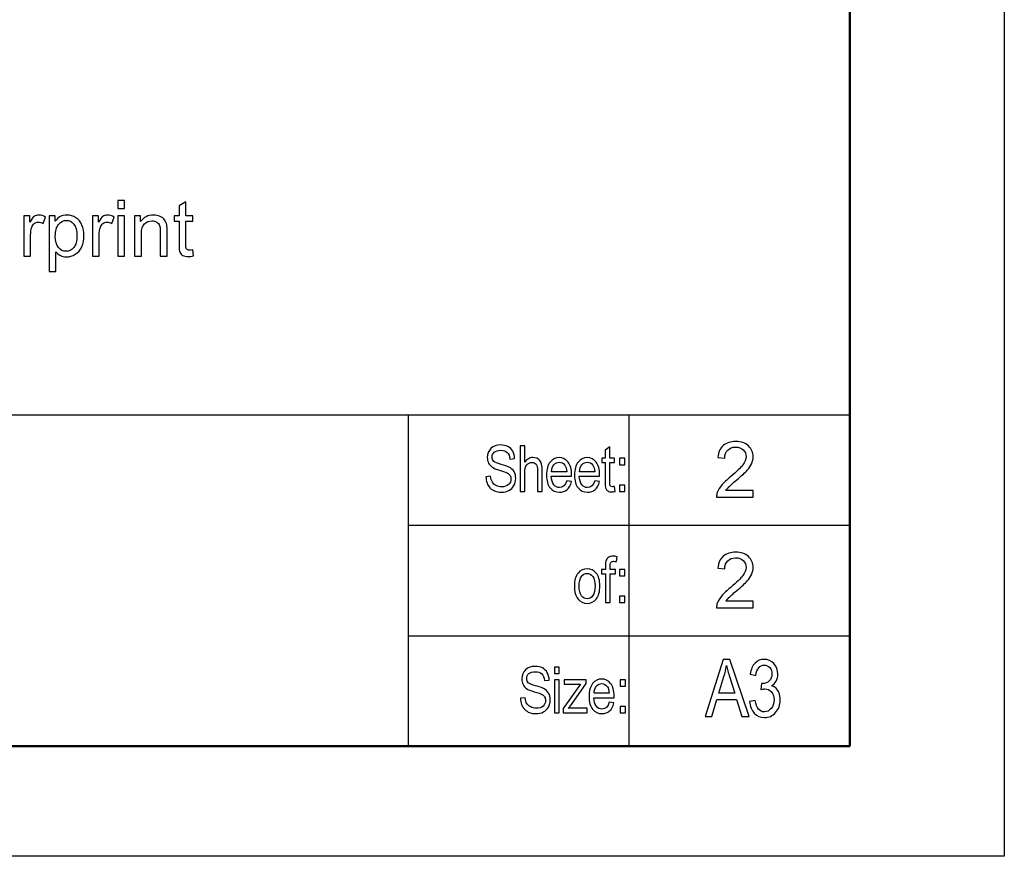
# Model space of a CAD drawing. Header units: centimetres. Extents: x -94 to 21, y -30 to 196.
# Tile 57 of 143: x 16.52 to 20.98, y -29.68 to -25.89. Entities that reach past the tile are written whole.
import ezdxf

# ---------------------------------------------------------------- set-up
doc = ezdxf.new("R2010")
doc.units = ezdxf.units.CM
doc.header["$MEASUREMENT"] = 0
doc.layers.add('Ebene 1', color=7, linetype='Continuous')

msp = doc.modelspace()

# ---------------------------------------------------------------- linework, layer by layer
at = {"layer": 'Ebene 1', "lineweight": 25}
for points in [[(20.98199, 0.01349), (20.98199, 0.01349), (20.98199, -29.68439), (20.98199, -29.68439)], [(7.98142, -27.68415), (7.98142, -27.68415), (20.28137, -27.68415), (20.28137, -27.68415)], [(18.28112, -29.18486), (18.28112, -29.18486), (18.28112, -27.68415), (18.28112, -27.68415)], [(19.28231, -29.18486), (19.28231, -29.18486), (19.28231, -27.68415), (19.28231, -27.68415)], [(18.28112, -28.18368), (18.28112, -28.18368), (20.28137, -28.18368), (20.28137, -28.18368)], [(18.28112, -28.68533), (18.28112, -28.68533), (20.28137, -28.68533), (20.28137, -28.68533)], [(18.48221, -29.18486), (18.48221, -29.18486), (19.48127, -29.18486), (19.48127, -29.18486)], [(20.98199, -29.6844), (20.98199, -29.6844), (-21.01055, -29.6844), (-21.01055, -29.6844)]]:
    msp.add_open_spline(points, degree=3, dxfattribs=at)
at = {"layer": 'Ebene 1', "lineweight": 50}
for points in [[(20.28137, -0.48499), (20.28137, -0.48499), (20.28137, -29.18486), (20.28137, -29.18486)], [(20.28137, -29.18486), (20.28137, -29.18486), (20.28137, -23.68365), (20.28137, -23.68365)], [(20.28137, -29.18486), (20.28137, -29.18486), (-19.01665, -29.18486), (-19.01665, -29.18486)], [(1.98279, -29.18486), (1.98279, -29.18486), (20.28137, -29.18486), (20.28137, -29.18486)]]:
    msp.add_open_spline(points, degree=3, dxfattribs=at)
at = {"layer": 'Ebene 1', "color": 252}
for points, knots in [([(16.96394, -26.74857), (16.96394, -26.74857), (16.96394, -26.71352), (16.96394, -26.71352), (16.96394, -26.71352), (16.99479, -26.71352), (16.99479, -26.71352), (16.99479, -26.71352), (16.99479, -26.74857), (16.99479, -26.74857), (16.99479, -26.74857), (16.96394, -26.74857), (16.96394, -26.74857)], [0, 0, 0, 0, 0.25, 0.25, 0.25, 0.5, 0.5, 0.5, 0.75, 0.75, 0.75, 1, 1, 1, 1]), ([(17.30372, -26.93697), (17.30372, -26.93697), (17.30792, -26.96419), (17.30792, -26.96419), (17.29928, -26.966), (17.29151, -26.96693), (17.28473, -26.96693), (17.27358, -26.96693), (17.26493, -26.96518), (17.25874, -26.96162), (17.2526, -26.95805), (17.24828, -26.95344), (17.24577, -26.94766), (17.24326, -26.94187), (17.24203, -26.92972), (17.24203, -26.9112), (17.24203, -26.9112), (17.24203, -26.8064), (17.24203, -26.8064), (17.24203, -26.8064), (17.21925, -26.8064), (17.21925, -26.8064), (17.21925, -26.8064), (17.21925, -26.78257), (17.21925, -26.78257), (17.21925, -26.78257), (17.24203, -26.78257), (17.24203, -26.78257), (17.24203, -26.78257), (17.24203, -26.73759), (17.24203, -26.73759), (17.24203, -26.73759), (17.27287, -26.71907), (17.27287, -26.71907), (17.27287, -26.71907), (17.27287, -26.78257), (17.27287, -26.78257), (17.27287, -26.78257), (17.30372, -26.78257), (17.30372, -26.78257), (17.30372, -26.78257), (17.30372, -26.8064), (17.30372, -26.8064), (17.30372, -26.8064), (17.27287, -26.8064), (17.27287, -26.8064), (17.27287, -26.8064), (17.27287, -26.91296), (17.27287, -26.91296), (17.27287, -26.92178), (17.2734, -26.92744), (17.27451, -26.92996), (17.27556, -26.93247), (17.27731, -26.93445), (17.27977, -26.93597), (17.28222, -26.93743), (17.28573, -26.93819), (17.29028, -26.93819), (17.29367, -26.93819), (17.29817, -26.93778), (17.30372, -26.93697)], [0, 0, 0, 0, 0.05, 0.05, 0.05, 0.1, 0.1, 0.1, 0.15, 0.15, 0.15, 0.2, 0.2, 0.2, 0.25, 0.25, 0.25, 0.3, 0.3, 0.3, 0.35, 0.35, 0.35, 0.4, 0.4, 0.4, 0.45, 0.45, 0.45, 0.5, 0.5, 0.5, 0.55, 0.55, 0.55, 0.6, 0.6, 0.6, 0.65, 0.65, 0.65, 0.7, 0.7, 0.7, 0.75, 0.75, 0.75, 0.8, 0.8, 0.8, 0.85, 0.85, 0.85, 0.9, 0.9, 0.9, 0.95, 0.95, 0.95, 1, 1, 1, 1]), ([(16.53842, -26.96448), (16.53842, -26.96448), (16.53842, -26.78257), (16.53842, -26.78257), (16.53842, -26.78257), (16.56611, -26.78257), (16.56611, -26.78257), (16.56611, -26.78257), (16.56611, -26.81044), (16.56611, -26.81044), (16.57318, -26.79753), (16.57972, -26.789), (16.58574, -26.78491), (16.59176, -26.78076), (16.59836, -26.77871), (16.60554, -26.77871), (16.61594, -26.77871), (16.62652, -26.78199), (16.63727, -26.78847), (16.63727, -26.78847), (16.62629, -26.81692), (16.62629, -26.81692), (16.6188, -26.81271), (16.61133, -26.81061), (16.60385, -26.81061), (16.59713, -26.81061), (16.59111, -26.81266), (16.5858, -26.81669), (16.58048, -26.82072), (16.57669, -26.82632), (16.57441, -26.83351), (16.57096, -26.84443), (16.56927, -26.85641), (16.56927, -26.86944), (16.56927, -26.86944), (16.56927, -26.96448), (16.56927, -26.96448), (16.56927, -26.96448), (16.53842, -26.96448), (16.53842, -26.96448)], [0, 0, 0, 0, 0.0769231, 0.0769231, 0.0769231, 0.1538462, 0.1538462, 0.1538462, 0.2307692, 0.2307692, 0.2307692, 0.3076923, 0.3076923, 0.3076923, 0.3846154, 0.3846154, 0.3846154, 0.4615385, 0.4615385, 0.4615385, 0.5384615, 0.5384615, 0.5384615, 0.6153846, 0.6153846, 0.6153846, 0.6923077, 0.6923077, 0.6923077, 0.7692308, 0.7692308, 0.7692308, 0.8461538, 0.8461538, 0.8461538, 0.9230769, 0.9230769, 0.9230769, 1, 1, 1, 1]), ([(16.65308, -27.03423), (16.65308, -27.03423), (16.65308, -26.78257), (16.65308, -26.78257), (16.65308, -26.78257), (16.68112, -26.78257), (16.68112, -26.78257), (16.68112, -26.78257), (16.68112, -26.80646), (16.68112, -26.80646), (16.68772, -26.79723), (16.6952, -26.79028), (16.70356, -26.78567), (16.71185, -26.78105), (16.72196, -26.77871), (16.73381, -26.77871), (16.74935, -26.77871), (16.76302, -26.78269), (16.77488, -26.79069), (16.78674, -26.79864), (16.79568, -26.80991), (16.80175, -26.8244), (16.80777, -26.83894), (16.81081, -26.85483), (16.81081, -26.87218), (16.81081, -26.8907), (16.80748, -26.90741), (16.80082, -26.9223), (16.79416, -26.93714), (16.78446, -26.94853), (16.77173, -26.95648), (16.75905, -26.96436), (16.74567, -26.96834), (16.73165, -26.96834), (16.72137, -26.96834), (16.71214, -26.96617), (16.70402, -26.96185), (16.69584, -26.95753), (16.68918, -26.9521), (16.68393, -26.94549), (16.68393, -26.94549), (16.68393, -27.03423), (16.68393, -27.03423), (16.68393, -27.03423), (16.65308, -27.03423), (16.65308, -27.03423)], [0, 0, 0, 0, 0.0666667, 0.0666667, 0.0666667, 0.1333333, 0.1333333, 0.1333333, 0.2, 0.2, 0.2, 0.2666667, 0.2666667, 0.2666667, 0.3333333, 0.3333333, 0.3333333, 0.4, 0.4, 0.4, 0.4666667, 0.4666667, 0.4666667, 0.5333333, 0.5333333, 0.5333333, 0.6, 0.6, 0.6, 0.6666667, 0.6666667, 0.6666667, 0.7333333, 0.7333333, 0.7333333, 0.8, 0.8, 0.8, 0.8666667, 0.8666667, 0.8666667, 0.9333333, 0.9333333, 0.9333333, 1, 1, 1, 1]), ([(16.68112, -26.87464), (16.68112, -26.89794), (16.68585, -26.91518), (16.69526, -26.92633), (16.70472, -26.93749), (16.71617, -26.9431), (16.72961, -26.9431), (16.74328, -26.9431), (16.75496, -26.93732), (16.76466, -26.92575), (16.77441, -26.91418), (16.77926, -26.89631), (16.77926, -26.87206), (16.77926, -26.84893), (16.77453, -26.83164), (16.76501, -26.82013), (16.75549, -26.80862), (16.74415, -26.8029), (16.73095, -26.8029), (16.71787, -26.8029), (16.7063, -26.80903), (16.69625, -26.82124), (16.68615, -26.83351), (16.68112, -26.85127), (16.68112, -26.87464)], [0, 0, 0, 0, 0.125, 0.125, 0.125, 0.25, 0.25, 0.25, 0.375, 0.375, 0.375, 0.5, 0.5, 0.5, 0.625, 0.625, 0.625, 0.75, 0.75, 0.75, 0.875, 0.875, 0.875, 1, 1, 1, 1]), ([(16.84929, -26.96448), (16.84929, -26.96448), (16.84929, -26.78257), (16.84929, -26.78257), (16.84929, -26.78257), (16.87698, -26.78257), (16.87698, -26.78257), (16.87698, -26.78257), (16.87698, -26.81044), (16.87698, -26.81044), (16.88405, -26.79753), (16.89059, -26.789), (16.89661, -26.78491), (16.90263, -26.78076), (16.90923, -26.77871), (16.91641, -26.77871), (16.92681, -26.77871), (16.93738, -26.78199), (16.94813, -26.78847), (16.94813, -26.78847), (16.93715, -26.81692), (16.93715, -26.81692), (16.92967, -26.81271), (16.9222, -26.81061), (16.91472, -26.81061), (16.908, -26.81061), (16.90198, -26.81266), (16.89667, -26.81669), (16.89135, -26.82072), (16.88756, -26.82632), (16.88528, -26.83351), (16.88183, -26.84443), (16.88014, -26.85641), (16.88014, -26.86944), (16.88014, -26.86944), (16.88014, -26.96448), (16.88014, -26.96448), (16.88014, -26.96448), (16.84929, -26.96448), (16.84929, -26.96448)], [0, 0, 0, 0, 0.0769231, 0.0769231, 0.0769231, 0.1538462, 0.1538462, 0.1538462, 0.2307692, 0.2307692, 0.2307692, 0.3076923, 0.3076923, 0.3076923, 0.3846154, 0.3846154, 0.3846154, 0.4615385, 0.4615385, 0.4615385, 0.5384615, 0.5384615, 0.5384615, 0.6153846, 0.6153846, 0.6153846, 0.6923077, 0.6923077, 0.6923077, 0.7692308, 0.7692308, 0.7692308, 0.8461538, 0.8461538, 0.8461538, 0.9230769, 0.9230769, 0.9230769, 1, 1, 1, 1]), ([(16.96394, -26.96448), (16.96394, -26.96448), (16.96394, -26.78257), (16.96394, -26.78257), (16.96394, -26.78257), (16.99479, -26.78257), (16.99479, -26.78257), (16.99479, -26.78257), (16.99479, -26.96448), (16.99479, -26.96448), (16.99479, -26.96448), (16.96394, -26.96448), (16.96394, -26.96448)], [0, 0, 0, 0, 0.25, 0.25, 0.25, 0.5, 0.5, 0.5, 0.75, 0.75, 0.75, 1, 1, 1, 1]), ([(17.04021, -26.96448), (17.04021, -26.96448), (17.04021, -26.78257), (17.04021, -26.78257), (17.04021, -26.78257), (17.0679, -26.78257), (17.0679, -26.78257), (17.0679, -26.78257), (17.0679, -26.80839), (17.0679, -26.80839), (17.08122, -26.78859), (17.1005, -26.77871), (17.12568, -26.77871), (17.13666, -26.77871), (17.14671, -26.7807), (17.15588, -26.78462), (17.16505, -26.78853), (17.17194, -26.79373), (17.1765, -26.8001), (17.18106, -26.80646), (17.18427, -26.81406), (17.18608, -26.82282), (17.18719, -26.82854), (17.18777, -26.83853), (17.18777, -26.85279), (17.18777, -26.85279), (17.18777, -26.96448), (17.18777, -26.96448), (17.18777, -26.96448), (17.15693, -26.96448), (17.15693, -26.96448), (17.15693, -26.96448), (17.15693, -26.85396), (17.15693, -26.85396), (17.15693, -26.8414), (17.15576, -26.83199), (17.15337, -26.8258), (17.15097, -26.81961), (17.14671, -26.81464), (17.14063, -26.8109), (17.13456, -26.80722), (17.12737, -26.80535), (17.11919, -26.80535), (17.10611, -26.80535), (17.09483, -26.8095), (17.08531, -26.81785), (17.07579, -26.82615), (17.07106, -26.84198), (17.07106, -26.86523), (17.07106, -26.86523), (17.07106, -26.96448), (17.07106, -26.96448), (17.07106, -26.96448), (17.04021, -26.96448), (17.04021, -26.96448)], [0, 0, 0, 0, 0.0555556, 0.0555556, 0.0555556, 0.1111111, 0.1111111, 0.1111111, 0.1666667, 0.1666667, 0.1666667, 0.2222222, 0.2222222, 0.2222222, 0.2777778, 0.2777778, 0.2777778, 0.3333333, 0.3333333, 0.3333333, 0.3888889, 0.3888889, 0.3888889, 0.4444444, 0.4444444, 0.4444444, 0.5, 0.5, 0.5, 0.5555556, 0.5555556, 0.5555556, 0.6111111, 0.6111111, 0.6111111, 0.6666667, 0.6666667, 0.6666667, 0.7222222, 0.7222222, 0.7222222, 0.7777778, 0.7777778, 0.7777778, 0.8333333, 0.8333333, 0.8333333, 0.8888889, 0.8888889, 0.8888889, 0.9444444, 0.9444444, 0.9444444, 1, 1, 1, 1]), ([(19.84384, -28.02724), (19.84384, -28.02724), (19.84384, -28.05668), (19.84384, -28.05668), (19.84384, -28.05668), (19.67769, -28.05668), (19.67769, -28.05668), (19.67746, -28.04926), (19.67869, -28.04213), (19.68132, -28.03524), (19.68558, -28.02397), (19.69242, -28.01281), (19.70182, -28.00189), (19.71123, -27.99096), (19.72467, -27.97834), (19.74214, -27.96403), (19.7693, -27.94166), (19.78776, -27.92396), (19.7974, -27.91087), (19.8071, -27.89779), (19.81195, -27.8854), (19.81195, -27.87372), (19.81195, -27.86151), (19.80756, -27.85123), (19.7988, -27.84282), (19.79004, -27.83446), (19.77859, -27.83026), (19.76451, -27.83026), (19.74962, -27.83026), (19.7377, -27.8347), (19.72876, -27.84358), (19.71982, -27.8524), (19.71531, -27.86466), (19.7152, -27.88038), (19.7152, -27.88038), (19.68365, -27.87722), (19.68365, -27.87722), (19.68581, -27.85362), (19.69399, -27.83563), (19.70813, -27.82325), (19.72233, -27.81086), (19.74132, -27.80467), (19.76521, -27.80467), (19.78928, -27.80467), (19.80838, -27.81133), (19.8224, -27.82471), (19.83648, -27.83808), (19.84349, -27.85468), (19.84349, -27.87442), (19.84349, -27.88447), (19.84145, -27.89434), (19.8373, -27.90404), (19.83321, -27.91379), (19.82637, -27.92402), (19.81685, -27.93476), (19.80727, -27.94545), (19.79144, -27.96023), (19.76936, -27.97893), (19.75084, -27.99447), (19.73893, -28.00498), (19.73367, -28.01053), (19.72841, -28.01608), (19.72409, -28.02163), (19.72064, -28.02724), (19.72064, -28.02724), (19.84384, -28.02724), (19.84384, -28.02724)], [0, 0, 0, 0, 0.0454545, 0.0454545, 0.0454545, 0.0909091, 0.0909091, 0.0909091, 0.1363636, 0.1363636, 0.1363636, 0.1818182, 0.1818182, 0.1818182, 0.2272727, 0.2272727, 0.2272727, 0.2727273, 0.2727273, 0.2727273, 0.3181818, 0.3181818, 0.3181818, 0.3636364, 0.3636364, 0.3636364, 0.4090909, 0.4090909, 0.4090909, 0.4545455, 0.4545455, 0.4545455, 0.5, 0.5, 0.5, 0.5454545, 0.5454545, 0.5454545, 0.5909091, 0.5909091, 0.5909091, 0.6363636, 0.6363636, 0.6363636, 0.6818182, 0.6818182, 0.6818182, 0.7272727, 0.7272727, 0.7272727, 0.7727273, 0.7727273, 0.7727273, 0.8181818, 0.8181818, 0.8181818, 0.8636364, 0.8636364, 0.8636364, 0.9090909, 0.9090909, 0.9090909, 0.9545455, 0.9545455, 0.9545455, 1, 1, 1, 1]), ([(19.84384, -28.52888), (19.84384, -28.52888), (19.84384, -28.55832), (19.84384, -28.55832), (19.84384, -28.55832), (19.67769, -28.55832), (19.67769, -28.55832), (19.67746, -28.5509), (19.67869, -28.54377), (19.68132, -28.53688), (19.68558, -28.52561), (19.69242, -28.51445), (19.70182, -28.50353), (19.71123, -28.4926), (19.72467, -28.47998), (19.74214, -28.46567), (19.7693, -28.4433), (19.78776, -28.4256), (19.7974, -28.41251), (19.8071, -28.39943), (19.81195, -28.38704), (19.81195, -28.37536), (19.81195, -28.36315), (19.80756, -28.35287), (19.7988, -28.34446), (19.79004, -28.3361), (19.77859, -28.3319), (19.76451, -28.3319), (19.74962, -28.3319), (19.7377, -28.33634), (19.72876, -28.34522), (19.71982, -28.35404), (19.71531, -28.3663), (19.7152, -28.38202), (19.7152, -28.38202), (19.68365, -28.37886), (19.68365, -28.37886), (19.68581, -28.35526), (19.69399, -28.33727), (19.70813, -28.32489), (19.72233, -28.3125), (19.74132, -28.30631), (19.76521, -28.30631), (19.78928, -28.30631), (19.80838, -28.31297), (19.8224, -28.32635), (19.83648, -28.33972), (19.84349, -28.35632), (19.84349, -28.37606), (19.84349, -28.38611), (19.84145, -28.39598), (19.8373, -28.40568), (19.83321, -28.41543), (19.82637, -28.42566), (19.81685, -28.4364), (19.80727, -28.44709), (19.79144, -28.46187), (19.76936, -28.48057), (19.75084, -28.49611), (19.73893, -28.50662), (19.73367, -28.51217), (19.72841, -28.51772), (19.72409, -28.52327), (19.72064, -28.52888), (19.72064, -28.52888), (19.84384, -28.52888), (19.84384, -28.52888)], [0, 0, 0, 0, 0.0454545, 0.0454545, 0.0454545, 0.0909091, 0.0909091, 0.0909091, 0.1363636, 0.1363636, 0.1363636, 0.1818182, 0.1818182, 0.1818182, 0.2272727, 0.2272727, 0.2272727, 0.2727273, 0.2727273, 0.2727273, 0.3181818, 0.3181818, 0.3181818, 0.3636364, 0.3636364, 0.3636364, 0.4090909, 0.4090909, 0.4090909, 0.4545455, 0.4545455, 0.4545455, 0.5, 0.5, 0.5, 0.5454545, 0.5454545, 0.5454545, 0.5909091, 0.5909091, 0.5909091, 0.6363636, 0.6363636, 0.6363636, 0.6818182, 0.6818182, 0.6818182, 0.7272727, 0.7272727, 0.7272727, 0.7727273, 0.7727273, 0.7727273, 0.8181818, 0.8181818, 0.8181818, 0.8636364, 0.8636364, 0.8636364, 0.9090909, 0.9090909, 0.9090909, 0.9545455, 0.9545455, 0.9545455, 1, 1, 1, 1])]:
    msp.add_open_spline(points, degree=3, knots=knots, dxfattribs=at)
at = {"layer": 'Ebene 1'}
for points, knots in [([(18.63262, -27.96435), (18.63262, -27.96435), (18.65406, -27.96232), (18.65406, -27.96232), (18.65517, -27.97372), (18.65773, -27.98261), (18.66174, -27.98898), (18.66575, -27.99535), (18.67144, -28.00047), (18.67888, -28.00434), (18.68632, -28.0082), (18.69473, -28.01013), (18.704, -28.01013), (18.71738, -28.01013), (18.72776, -28.00685), (18.73515, -28.00033), (18.74253, -27.99376), (18.7462, -27.98526), (18.7462, -27.97483), (18.7462, -27.9687), (18.74485, -27.96339), (18.74215, -27.9588), (18.73949, -27.95426), (18.73544, -27.95049), (18.72998, -27.9476), (18.72457, -27.94465), (18.71284, -27.94055), (18.69483, -27.93528), (18.67878, -27.93055), (18.66739, -27.92577), (18.66058, -27.92099), (18.65377, -27.91616), (18.64846, -27.91003), (18.64469, -27.90264), (18.64088, -27.89525), (18.63899, -27.88685), (18.63899, -27.87753), (18.63899, -27.86073), (18.6444, -27.84701), (18.65527, -27.83634), (18.66608, -27.82567), (18.68072, -27.82036), (18.69907, -27.82036), (18.71173, -27.82036), (18.72278, -27.82287), (18.73225, -27.82784), (18.74171, -27.83286), (18.74905, -27.84006), (18.75432, -27.84938), (18.75953, -27.8587), (18.76233, -27.86971), (18.76272, -27.88236), (18.76272, -27.88236), (18.74128, -27.88439), (18.74128, -27.88439), (18.74017, -27.87091), (18.73611, -27.86092), (18.72916, -27.85445), (18.72225, -27.84793), (18.7125, -27.84469), (18.69994, -27.84469), (18.68719, -27.84469), (18.67748, -27.84754), (18.67077, -27.85324), (18.66406, -27.85894), (18.66072, -27.86628), (18.66072, -27.87531), (18.66072, -27.88371), (18.66319, -27.89023), (18.66811, -27.89482), (18.67299, -27.89945), (18.68405, -27.90409), (18.70125, -27.90877), (18.71805, -27.91331), (18.72983, -27.91732), (18.73664, -27.92065), (18.74703, -27.92591), (18.75485, -27.93282), (18.76006, -27.94146), (18.76533, -27.95011), (18.76793, -27.96039), (18.76793, -27.97237), (18.76793, -27.98425), (18.76513, -27.99506), (18.75958, -28.00482), (18.75403, -28.01462), (18.74645, -28.02201), (18.73688, -28.02713), (18.72732, -28.0322), (18.71583, -28.03476), (18.70231, -28.03476), (18.68129, -28.03476), (18.66454, -28.02843), (18.65208, -28.01578), (18.63957, -28.00313), (18.6331, -27.98599), (18.63262, -27.96435)], [0, 0, 0, 0, 0.03125, 0.03125, 0.03125, 0.0625, 0.0625, 0.0625, 0.09375, 0.09375, 0.09375, 0.125, 0.125, 0.125, 0.15625, 0.15625, 0.15625, 0.1875, 0.1875, 0.1875, 0.21875, 0.21875, 0.21875, 0.25, 0.25, 0.25, 0.28125, 0.28125, 0.28125, 0.3125, 0.3125, 0.3125, 0.34375, 0.34375, 0.34375, 0.375, 0.375, 0.375, 0.40625, 0.40625, 0.40625, 0.4375, 0.4375, 0.4375, 0.46875, 0.46875, 0.46875, 0.5, 0.5, 0.5, 0.53125, 0.53125, 0.53125, 0.5625, 0.5625, 0.5625, 0.59375, 0.59375, 0.59375, 0.625, 0.625, 0.625, 0.65625, 0.65625, 0.65625, 0.6875, 0.6875, 0.6875, 0.71875, 0.71875, 0.71875, 0.75, 0.75, 0.75, 0.78125, 0.78125, 0.78125, 0.8125, 0.8125, 0.8125, 0.84375, 0.84375, 0.84375, 0.875, 0.875, 0.875, 0.90625, 0.90625, 0.90625, 0.9375, 0.9375, 0.9375, 0.96875, 0.96875, 0.96875, 1, 1, 1, 1]), ([(18.78753, -28.03128), (18.78753, -28.03128), (18.78753, -27.82383), (18.78753, -27.82383), (18.78753, -27.82383), (18.80839, -27.82383), (18.80839, -27.82383), (18.80839, -27.82383), (18.80839, -27.89849), (18.80839, -27.89849), (18.81327, -27.89153), (18.81883, -27.88637), (18.82501, -27.88289), (18.83114, -27.87946), (18.83795, -27.87772), (18.84539, -27.87772), (18.85847, -27.87772), (18.86885, -27.88188), (18.87643, -27.89023), (18.88402, -27.89858), (18.88778, -27.91389), (18.88778, -27.9361), (18.88778, -27.9361), (18.88778, -28.03128), (18.88778, -28.03128), (18.88778, -28.03128), (18.86692, -28.03128), (18.86692, -28.03128), (18.86692, -28.03128), (18.86692, -27.9362), (18.86692, -27.9362), (18.86692, -27.92321), (18.8646, -27.91389), (18.86002, -27.90824), (18.85538, -27.90259), (18.84906, -27.89974), (18.84099, -27.89974), (18.83196, -27.89974), (18.82428, -27.90336), (18.81791, -27.91061), (18.81158, -27.91785), (18.80839, -27.93074), (18.80839, -27.94919), (18.80839, -27.94919), (18.80839, -28.03128), (18.80839, -28.03128), (18.80839, -28.03128), (18.78753, -28.03128), (18.78753, -28.03128)], [0, 0, 0, 0, 0.0625, 0.0625, 0.0625, 0.125, 0.125, 0.125, 0.1875, 0.1875, 0.1875, 0.25, 0.25, 0.25, 0.3125, 0.3125, 0.3125, 0.375, 0.375, 0.375, 0.4375, 0.4375, 0.4375, 0.5, 0.5, 0.5, 0.5625, 0.5625, 0.5625, 0.625, 0.625, 0.625, 0.6875, 0.6875, 0.6875, 0.75, 0.75, 0.75, 0.8125, 0.8125, 0.8125, 0.875, 0.875, 0.875, 0.9375, 0.9375, 0.9375, 1, 1, 1, 1]), ([(19.21509, -28.00839), (19.21509, -28.00839), (19.21799, -28.03099), (19.21799, -28.03099), (19.21219, -28.03254), (19.20698, -28.03331), (19.20234, -28.03331), (19.19505, -28.03331), (19.18921, -28.03186), (19.18472, -28.02896), (19.18028, -28.02611), (19.17723, -28.02215), (19.17559, -28.01713), (19.1739, -28.01216), (19.17308, -28.00216), (19.17308, -27.98724), (19.17308, -27.98724), (19.17308, -27.90061), (19.17308, -27.90061), (19.17308, -27.90061), (19.15772, -27.90061), (19.15772, -27.90061), (19.15772, -27.90061), (19.15772, -27.88091), (19.15772, -27.88091), (19.15772, -27.88091), (19.17308, -27.88091), (19.17308, -27.88091), (19.17308, -27.88091), (19.17308, -27.84382), (19.17308, -27.84382), (19.17308, -27.84382), (19.19394, -27.82847), (19.19394, -27.82847), (19.19394, -27.82847), (19.19394, -27.88091), (19.19394, -27.88091), (19.19394, -27.88091), (19.21509, -27.88091), (19.21509, -27.88091), (19.21509, -27.88091), (19.21509, -27.90061), (19.21509, -27.90061), (19.21509, -27.90061), (19.19394, -27.90061), (19.19394, -27.90061), (19.19394, -27.90061), (19.19394, -27.98869), (19.19394, -27.98869), (19.19394, -27.99685), (19.19457, -28.00207), (19.19578, -28.00443), (19.19756, -28.00786), (19.20094, -28.00955), (19.20587, -28.00955), (19.20824, -28.00955), (19.21133, -28.00916), (19.21509, -28.00839)], [0, 0, 0, 0, 0.0526316, 0.0526316, 0.0526316, 0.1052632, 0.1052632, 0.1052632, 0.1578947, 0.1578947, 0.1578947, 0.2105263, 0.2105263, 0.2105263, 0.2631579, 0.2631579, 0.2631579, 0.3157895, 0.3157895, 0.3157895, 0.3684211, 0.3684211, 0.3684211, 0.4210526, 0.4210526, 0.4210526, 0.4736842, 0.4736842, 0.4736842, 0.5263158, 0.5263158, 0.5263158, 0.5789474, 0.5789474, 0.5789474, 0.6315789, 0.6315789, 0.6315789, 0.6842105, 0.6842105, 0.6842105, 0.7368421, 0.7368421, 0.7368421, 0.7894737, 0.7894737, 0.7894737, 0.8421053, 0.8421053, 0.8421053, 0.8947368, 0.8947368, 0.8947368, 0.9473684, 0.9473684, 0.9473684, 1, 1, 1, 1]), ([(18.99882, -27.98318), (18.99882, -27.98318), (19.02026, -27.98637), (19.02026, -27.98637), (19.01668, -28.00236), (19.01016, -28.01443), (19.0008, -28.02254), (18.99138, -28.0307), (18.97974, -28.03476), (18.96588, -28.03476), (18.9484, -28.03476), (18.9343, -28.02814), (18.92348, -28.01486), (18.91266, -28.00163), (18.90725, -27.98251), (18.90725, -27.9575), (18.90725, -27.93156), (18.91271, -27.91181), (18.92362, -27.89815), (18.93455, -27.88453), (18.94831, -27.87772), (18.96506, -27.87772), (18.981, -27.87772), (18.99433, -27.88439), (19.005, -27.89776), (19.01562, -27.91114), (19.02098, -27.9305), (19.02098, -27.95585), (19.02098, -27.95585), (19.02084, -27.96261), (19.02084, -27.96261), (19.02084, -27.96261), (18.9287, -27.96261), (18.9287, -27.96261), (18.92957, -27.97956), (18.93348, -27.99236), (18.94048, -28.00095), (18.94749, -28.0096), (18.95599, -28.0139), (18.96603, -28.0139), (18.98172, -28.0139), (18.99268, -28.00366), (18.99882, -27.98318)], [0, 0, 0, 0, 0.0714286, 0.0714286, 0.0714286, 0.1428571, 0.1428571, 0.1428571, 0.2142857, 0.2142857, 0.2142857, 0.2857143, 0.2857143, 0.2857143, 0.3571429, 0.3571429, 0.3571429, 0.4285714, 0.4285714, 0.4285714, 0.5, 0.5, 0.5, 0.5714286, 0.5714286, 0.5714286, 0.6428571, 0.6428571, 0.6428571, 0.7142857, 0.7142857, 0.7142857, 0.7857143, 0.7857143, 0.7857143, 0.8571429, 0.8571429, 0.8571429, 0.9285714, 0.9285714, 0.9285714, 1, 1, 1, 1]), ([(19.12579, -27.98318), (19.12579, -27.98318), (19.14723, -27.98637), (19.14723, -27.98637), (19.14365, -28.00236), (19.13713, -28.01443), (19.12777, -28.02254), (19.11835, -28.0307), (19.10671, -28.03476), (19.09285, -28.03476), (19.07537, -28.03476), (19.06127, -28.02814), (19.05046, -28.01486), (19.03963, -28.00163), (19.03422, -27.98251), (19.03422, -27.9575), (19.03422, -27.93156), (19.03968, -27.91181), (19.0506, -27.89815), (19.06152, -27.88453), (19.07528, -27.87772), (19.09203, -27.87772), (19.10797, -27.87772), (19.1213, -27.88439), (19.13197, -27.89776), (19.14259, -27.91114), (19.14795, -27.9305), (19.14795, -27.95585), (19.14795, -27.95585), (19.14781, -27.96261), (19.14781, -27.96261), (19.14781, -27.96261), (19.05567, -27.96261), (19.05567, -27.96261), (19.05654, -27.97956), (19.06045, -27.99236), (19.06745, -28.00095), (19.07446, -28.0096), (19.08296, -28.0139), (19.093, -28.0139), (19.10869, -28.0139), (19.11965, -28.00366), (19.12579, -27.98318)], [0, 0, 0, 0, 0.0714286, 0.0714286, 0.0714286, 0.1428571, 0.1428571, 0.1428571, 0.2142857, 0.2142857, 0.2142857, 0.2857143, 0.2857143, 0.2857143, 0.3571429, 0.3571429, 0.3571429, 0.4285714, 0.4285714, 0.4285714, 0.5, 0.5, 0.5, 0.5714286, 0.5714286, 0.5714286, 0.6428571, 0.6428571, 0.6428571, 0.7142857, 0.7142857, 0.7142857, 0.7857143, 0.7857143, 0.7857143, 0.8571429, 0.8571429, 0.8571429, 0.9285714, 0.9285714, 0.9285714, 1, 1, 1, 1]), ([(19.23859, -27.90988), (19.23859, -27.90988), (19.23859, -27.88091), (19.23859, -27.88091), (19.23859, -27.88091), (19.26235, -27.88091), (19.26235, -27.88091), (19.26235, -27.88091), (19.26235, -27.90988), (19.26235, -27.90988), (19.26235, -27.90988), (19.23859, -27.90988), (19.23859, -27.90988)], [0, 0, 0, 0, 0.25, 0.25, 0.25, 0.5, 0.5, 0.5, 0.75, 0.75, 0.75, 1, 1, 1, 1]), ([(18.92996, -27.94175), (18.92996, -27.94175), (18.99882, -27.94175), (18.99882, -27.94175), (18.99785, -27.92872), (18.9951, -27.91901), (18.99046, -27.91259), (18.98375, -27.90327), (18.9752, -27.89858), (18.96482, -27.89858), (18.95545, -27.89858), (18.94749, -27.9025), (18.94087, -27.91027), (18.93426, -27.91804), (18.93063, -27.92852), (18.92996, -27.94175)], [0, 0, 0, 0, 0.2, 0.2, 0.2, 0.4, 0.4, 0.4, 0.6, 0.6, 0.6, 0.8, 0.8, 0.8, 1, 1, 1, 1]), ([(19.05693, -27.94175), (19.05693, -27.94175), (19.12579, -27.94175), (19.12579, -27.94175), (19.12482, -27.92872), (19.12207, -27.91901), (19.11743, -27.91259), (19.11072, -27.90327), (19.10217, -27.89858), (19.09179, -27.89858), (19.08242, -27.89858), (19.07446, -27.9025), (19.06784, -27.91027), (19.06123, -27.91804), (19.0576, -27.92852), (19.05693, -27.94175)], [0, 0, 0, 0, 0.2, 0.2, 0.2, 0.4, 0.4, 0.4, 0.6, 0.6, 0.6, 0.8, 0.8, 0.8, 1, 1, 1, 1]), ([(19.23859, -28.03128), (19.23859, -28.03128), (19.23859, -28.00231), (19.23859, -28.00231), (19.23859, -28.00231), (19.26235, -28.00231), (19.26235, -28.00231), (19.26235, -28.00231), (19.26235, -28.03128), (19.26235, -28.03128), (19.26235, -28.03128), (19.23859, -28.03128), (19.23859, -28.03128)], [0, 0, 0, 0, 0.25, 0.25, 0.25, 0.5, 0.5, 0.5, 0.75, 0.75, 0.75, 1, 1, 1, 1]), ([(19.1743, -28.53504), (19.1743, -28.53504), (19.1743, -28.40437), (19.1743, -28.40437), (19.1743, -28.40437), (19.15575, -28.40437), (19.15575, -28.40437), (19.15575, -28.40437), (19.15575, -28.38467), (19.15575, -28.38467), (19.15575, -28.38467), (19.1743, -28.38467), (19.1743, -28.38467), (19.1743, -28.38467), (19.1743, -28.36873), (19.1743, -28.36873), (19.1743, -28.35695), (19.17551, -28.34812), (19.17797, -28.34227), (19.18043, -28.33638), (19.1842, -28.33189), (19.18927, -28.32875), (19.19434, -28.32566), (19.20067, -28.32412), (19.20834, -28.32412), (19.21428, -28.32412), (19.2208, -28.32499), (19.2279, -28.32672), (19.2279, -28.32672), (19.22481, -28.34903), (19.22481, -28.34903), (19.22046, -28.34807), (19.21641, -28.34758), (19.21254, -28.34758), (19.20632, -28.34758), (19.20187, -28.34918), (19.19917, -28.35241), (19.19651, -28.35565), (19.19516, -28.36183), (19.19516, -28.37091), (19.19516, -28.37091), (19.19516, -28.38467), (19.19516, -28.38467), (19.19516, -28.38467), (19.21921, -28.38467), (19.21921, -28.38467), (19.21921, -28.38467), (19.21921, -28.40437), (19.21921, -28.40437), (19.21921, -28.40437), (19.19516, -28.40437), (19.19516, -28.40437), (19.19516, -28.40437), (19.19516, -28.53504), (19.19516, -28.53504), (19.19516, -28.53504), (19.1743, -28.53504), (19.1743, -28.53504)], [0, 0, 0, 0, 0.0526316, 0.0526316, 0.0526316, 0.1052632, 0.1052632, 0.1052632, 0.1578947, 0.1578947, 0.1578947, 0.2105263, 0.2105263, 0.2105263, 0.2631579, 0.2631579, 0.2631579, 0.3157895, 0.3157895, 0.3157895, 0.3684211, 0.3684211, 0.3684211, 0.4210526, 0.4210526, 0.4210526, 0.4736842, 0.4736842, 0.4736842, 0.5263158, 0.5263158, 0.5263158, 0.5789474, 0.5789474, 0.5789474, 0.6315789, 0.6315789, 0.6315789, 0.6842105, 0.6842105, 0.6842105, 0.7368421, 0.7368421, 0.7368421, 0.7894737, 0.7894737, 0.7894737, 0.8421053, 0.8421053, 0.8421053, 0.8947368, 0.8947368, 0.8947368, 0.9473684, 0.9473684, 0.9473684, 1, 1, 1, 1]), ([(19.0337, -28.46), (19.0337, -28.43407), (19.03916, -28.41451), (19.05003, -28.40128), (19.0609, -28.3881), (19.07471, -28.38148), (19.09137, -28.38148), (19.10779, -28.38148), (19.12145, -28.3881), (19.13251, -28.40128), (19.14352, -28.41451), (19.14903, -28.43354), (19.14903, -28.45845), (19.14903, -28.4854), (19.14362, -28.50549), (19.13275, -28.51872), (19.12194, -28.5319), (19.10813, -28.53852), (19.09137, -28.53852), (19.0749, -28.53852), (19.06114, -28.5319), (19.05018, -28.51862), (19.03921, -28.50539), (19.0337, -28.48583), (19.0337, -28.46)], [0, 0, 0, 0, 0.125, 0.125, 0.125, 0.25, 0.25, 0.25, 0.375, 0.375, 0.375, 0.5, 0.5, 0.5, 0.625, 0.625, 0.625, 0.75, 0.75, 0.75, 0.875, 0.875, 0.875, 1, 1, 1, 1]), ([(19.05515, -28.4599), (19.05515, -28.47941), (19.05868, -28.4939), (19.06573, -28.50341), (19.07278, -28.51292), (19.08152, -28.51766), (19.09195, -28.51766), (19.1017, -28.51766), (19.11011, -28.51288), (19.11711, -28.50327), (19.12411, -28.49366), (19.12759, -28.47922), (19.12759, -28.4599), (19.12759, -28.44054), (19.12406, -28.4261), (19.11701, -28.41659), (19.10996, -28.40708), (19.10122, -28.40234), (19.09079, -28.40234), (19.08094, -28.40234), (19.07254, -28.40712), (19.06558, -28.41669), (19.05863, -28.4262), (19.05515, -28.44064), (19.05515, -28.4599)], [0, 0, 0, 0, 0.125, 0.125, 0.125, 0.25, 0.25, 0.25, 0.375, 0.375, 0.375, 0.5, 0.5, 0.5, 0.625, 0.625, 0.625, 0.75, 0.75, 0.75, 0.875, 0.875, 0.875, 1, 1, 1, 1]), ([(19.23865, -28.41364), (19.23865, -28.41364), (19.23865, -28.38467), (19.23865, -28.38467), (19.23865, -28.38467), (19.26241, -28.38467), (19.26241, -28.38467), (19.26241, -28.38467), (19.26241, -28.41364), (19.26241, -28.41364), (19.26241, -28.41364), (19.23865, -28.41364), (19.23865, -28.41364)], [0, 0, 0, 0, 0.25, 0.25, 0.25, 0.5, 0.5, 0.5, 0.75, 0.75, 0.75, 1, 1, 1, 1]), ([(19.23865, -28.53504), (19.23865, -28.53504), (19.23865, -28.50607), (19.23865, -28.50607), (19.23865, -28.50607), (19.26241, -28.50607), (19.26241, -28.50607), (19.26241, -28.50607), (19.26241, -28.53504), (19.26241, -28.53504), (19.26241, -28.53504), (19.23865, -28.53504), (19.23865, -28.53504)], [0, 0, 0, 0, 0.25, 0.25, 0.25, 0.5, 0.5, 0.5, 0.75, 0.75, 0.75, 1, 1, 1, 1]), ([(18.78924, -28.96765), (18.78924, -28.96765), (18.81068, -28.96562), (18.81068, -28.96562), (18.81179, -28.97702), (18.81435, -28.98591), (18.81836, -28.99228), (18.82237, -28.99865), (18.82806, -29.00377), (18.8355, -29.00764), (18.84294, -29.0115), (18.85134, -29.01343), (18.86061, -29.01343), (18.87399, -29.01343), (18.88437, -29.01015), (18.89176, -29.00363), (18.89915, -28.99706), (18.90282, -28.98856), (18.90282, -28.97813), (18.90282, -28.972), (18.90147, -28.96669), (18.89877, -28.9621), (18.8961, -28.95756), (18.89205, -28.95379), (18.88659, -28.9509), (18.88118, -28.94795), (18.86945, -28.94385), (18.85144, -28.93858), (18.8354, -28.93385), (18.82401, -28.92907), (18.8172, -28.92429), (18.81039, -28.91946), (18.80508, -28.91333), (18.80131, -28.90594), (18.7975, -28.89855), (18.79561, -28.89015), (18.79561, -28.88083), (18.79561, -28.86403), (18.80102, -28.85031), (18.81189, -28.83964), (18.8227, -28.82897), (18.83734, -28.82366), (18.85568, -28.82366), (18.86834, -28.82366), (18.87939, -28.82617), (18.88886, -28.83114), (18.89833, -28.83616), (18.90567, -28.84336), (18.91094, -28.85268), (18.91615, -28.862), (18.91895, -28.87301), (18.91934, -28.88566), (18.91934, -28.88566), (18.8979, -28.88769), (18.8979, -28.88769), (18.89679, -28.87421), (18.89272, -28.86422), (18.88577, -28.85775), (18.87886, -28.85123), (18.86911, -28.84799), (18.85655, -28.84799), (18.84381, -28.84799), (18.8341, -28.85084), (18.82739, -28.85654), (18.82068, -28.86224), (18.81734, -28.86958), (18.81734, -28.87861), (18.81734, -28.88701), (18.81981, -28.89353), (18.82473, -28.89812), (18.82961, -28.90275), (18.84067, -28.90739), (18.85786, -28.91207), (18.87466, -28.91661), (18.88644, -28.92062), (18.89325, -28.92395), (18.90365, -28.92921), (18.91147, -28.93612), (18.91668, -28.94476), (18.92195, -28.95341), (18.92455, -28.96369), (18.92455, -28.97567), (18.92455, -28.98755), (18.92175, -28.99836), (18.9162, -29.00812), (18.91065, -29.01792), (18.90307, -29.02531), (18.89349, -29.03043), (18.88393, -29.0355), (18.87244, -29.03806), (18.85892, -29.03806), (18.83791, -29.03806), (18.82116, -29.03173), (18.8087, -29.01908), (18.79619, -29.00643), (18.78972, -28.98929), (18.78924, -28.96765)], [0, 0, 0, 0, 0.03125, 0.03125, 0.03125, 0.0625, 0.0625, 0.0625, 0.09375, 0.09375, 0.09375, 0.125, 0.125, 0.125, 0.15625, 0.15625, 0.15625, 0.1875, 0.1875, 0.1875, 0.21875, 0.21875, 0.21875, 0.25, 0.25, 0.25, 0.28125, 0.28125, 0.28125, 0.3125, 0.3125, 0.3125, 0.34375, 0.34375, 0.34375, 0.375, 0.375, 0.375, 0.40625, 0.40625, 0.40625, 0.4375, 0.4375, 0.4375, 0.46875, 0.46875, 0.46875, 0.5, 0.5, 0.5, 0.53125, 0.53125, 0.53125, 0.5625, 0.5625, 0.5625, 0.59375, 0.59375, 0.59375, 0.625, 0.625, 0.625, 0.65625, 0.65625, 0.65625, 0.6875, 0.6875, 0.6875, 0.71875, 0.71875, 0.71875, 0.75, 0.75, 0.75, 0.78125, 0.78125, 0.78125, 0.8125, 0.8125, 0.8125, 0.84375, 0.84375, 0.84375, 0.875, 0.875, 0.875, 0.90625, 0.90625, 0.90625, 0.9375, 0.9375, 0.9375, 0.96875, 0.96875, 0.96875, 1, 1, 1, 1]), ([(19.62696, -29.05151), (19.62696, -29.05151), (19.70855, -28.7932), (19.70855, -28.7932), (19.70855, -28.7932), (19.73862, -28.7932), (19.73862, -28.7932), (19.73862, -28.7932), (19.82503, -29.05151), (19.82503, -29.05151), (19.82503, -29.05151), (19.79297, -29.05151), (19.79297, -29.05151), (19.79297, -29.05151), (19.76862, -28.97322), (19.76862, -28.97322), (19.76862, -28.97322), (19.67933, -28.97322), (19.67933, -28.97322), (19.67933, -28.97322), (19.65642, -29.05151), (19.65642, -29.05151), (19.65642, -29.05151), (19.62696, -29.05151), (19.62696, -29.05151)], [0, 0, 0, 0, 0.125, 0.125, 0.125, 0.25, 0.25, 0.25, 0.375, 0.375, 0.375, 0.5, 0.5, 0.5, 0.625, 0.625, 0.625, 0.75, 0.75, 0.75, 0.875, 0.875, 0.875, 1, 1, 1, 1]), ([(19.68751, -28.94544), (19.68751, -28.94544), (19.76002, -28.94544), (19.76002, -28.94544), (19.76002, -28.94544), (19.73784, -28.87389), (19.73784, -28.87389), (19.73098, -28.85194), (19.72593, -28.83409), (19.72274, -28.82032), (19.71998, -28.83691), (19.71613, -28.85333), (19.71114, -28.86968), (19.71114, -28.86968), (19.68751, -28.94544), (19.68751, -28.94544)], [0, 0, 0, 0, 0.2, 0.2, 0.2, 0.4, 0.4, 0.4, 0.6, 0.6, 0.6, 0.8, 0.8, 0.8, 1, 1, 1, 1]), ([(19.82761, -28.98296), (19.82761, -28.98296), (19.85358, -28.97863), (19.85358, -28.97863), (19.85899, -29.01279), (19.87264, -29.02986), (19.89459, -29.02986), (19.90643, -29.02986), (19.91666, -29.02481), (19.92537, -29.01477), (19.93403, -29.00473), (19.93836, -28.99168), (19.93836, -28.97569), (19.93836, -28.96066), (19.93439, -28.94851), (19.9264, -28.93937), (19.91846, -28.93017), (19.90872, -28.9256), (19.89711, -28.9256), (19.89218, -28.9256), (19.88611, -28.9268), (19.87883, -28.92915), (19.87883, -28.92915), (19.88172, -28.90143), (19.88172, -28.90143), (19.88172, -28.90143), (19.88581, -28.90179), (19.88581, -28.90179), (19.89862, -28.90179), (19.90902, -28.89782), (19.91702, -28.88995), (19.92501, -28.88207), (19.92898, -28.87155), (19.92898, -28.85832), (19.92898, -28.84623), (19.92561, -28.83649), (19.91894, -28.82916), (19.91227, -28.82176), (19.90409, -28.81809), (19.89447, -28.81809), (19.88449, -28.81809), (19.87607, -28.82194), (19.86921, -28.8297), (19.86236, -28.83745), (19.85797, -28.84924), (19.85611, -28.86499), (19.85611, -28.86499), (19.83013, -28.85922), (19.83013, -28.85922), (19.83344, -28.83709), (19.84083, -28.82038), (19.85232, -28.80907), (19.8638, -28.79777), (19.87775, -28.79212), (19.89405, -28.79212), (19.91118, -28.79212), (19.92573, -28.79843), (19.9377, -28.81112), (19.94967, -28.8238), (19.95568, -28.83974), (19.95568, -28.85904), (19.95568, -28.87076), (19.95315, -28.88117), (19.94804, -28.89019), (19.94293, -28.8992), (19.93584, -28.9063), (19.9267, -28.91147), (19.93511, -28.91382), (19.94215, -28.91772), (19.94762, -28.92308), (19.95315, -28.92849), (19.9576, -28.9357), (19.96103, -28.94472), (19.96446, -28.9538), (19.96614, -28.9639), (19.96614, -28.97503), (19.96614, -28.99872), (19.95917, -29.01814), (19.94522, -29.03323), (19.93121, -29.04832), (19.91449, -29.05584), (19.89501, -29.05584), (19.87697, -29.05584), (19.86164, -29.04923), (19.84907, -29.03606), (19.8365, -29.02289), (19.82935, -29.00521), (19.82761, -28.98296)], [0, 0, 0, 0, 0.0344828, 0.0344828, 0.0344828, 0.0689655, 0.0689655, 0.0689655, 0.1034483, 0.1034483, 0.1034483, 0.137931, 0.137931, 0.137931, 0.1724138, 0.1724138, 0.1724138, 0.2068966, 0.2068966, 0.2068966, 0.2413793, 0.2413793, 0.2413793, 0.2758621, 0.2758621, 0.2758621, 0.3103448, 0.3103448, 0.3103448, 0.3448276, 0.3448276, 0.3448276, 0.3793103, 0.3793103, 0.3793103, 0.4137931, 0.4137931, 0.4137931, 0.4482759, 0.4482759, 0.4482759, 0.4827586, 0.4827586, 0.4827586, 0.5172414, 0.5172414, 0.5172414, 0.5517241, 0.5517241, 0.5517241, 0.5862069, 0.5862069, 0.5862069, 0.6206897, 0.6206897, 0.6206897, 0.6551724, 0.6551724, 0.6551724, 0.6896552, 0.6896552, 0.6896552, 0.7241379, 0.7241379, 0.7241379, 0.7586207, 0.7586207, 0.7586207, 0.7931034, 0.7931034, 0.7931034, 0.8275862, 0.8275862, 0.8275862, 0.862069, 0.862069, 0.862069, 0.8965517, 0.8965517, 0.8965517, 0.9310345, 0.9310345, 0.9310345, 0.9655172, 0.9655172, 0.9655172, 1, 1, 1, 1]), ([(18.94415, -28.8564), (18.94415, -28.8564), (18.94415, -28.82713), (18.94415, -28.82713), (18.94415, -28.82713), (18.96501, -28.82713), (18.96501, -28.82713), (18.96501, -28.82713), (18.96501, -28.8564), (18.96501, -28.8564), (18.96501, -28.8564), (18.94415, -28.8564), (18.94415, -28.8564)], [0, 0, 0, 0, 0.25, 0.25, 0.25, 0.5, 0.5, 0.5, 0.75, 0.75, 0.75, 1, 1, 1, 1]), ([(18.94415, -29.03458), (18.94415, -29.03458), (18.94415, -28.88421), (18.94415, -28.88421), (18.94415, -28.88421), (18.96501, -28.88421), (18.96501, -28.88421), (18.96501, -28.88421), (18.96501, -29.03458), (18.96501, -29.03458), (18.96501, -29.03458), (18.94415, -29.03458), (18.94415, -29.03458)], [0, 0, 0, 0, 0.25, 0.25, 0.25, 0.5, 0.5, 0.5, 0.75, 0.75, 0.75, 1, 1, 1, 1]), ([(18.98213, -29.03458), (18.98213, -29.03458), (18.98213, -29.01401), (18.98213, -29.01401), (18.98213, -29.01401), (19.06065, -28.90391), (19.06065, -28.90391), (19.05167, -28.90449), (19.0438, -28.90478), (19.03704, -28.90478), (19.03704, -28.90478), (18.98676, -28.90478), (18.98676, -28.90478), (18.98676, -28.90478), (18.98676, -28.88421), (18.98676, -28.88421), (18.98676, -28.88421), (19.0876, -28.88421), (19.0876, -28.88421), (19.0876, -28.88421), (19.0876, -28.90097), (19.0876, -28.90097), (19.0876, -28.90097), (19.02062, -28.99658), (19.02062, -28.99658), (19.02062, -28.99658), (19.00767, -29.01401), (19.00767, -29.01401), (19.01705, -29.01324), (19.02584, -29.01285), (19.03405, -29.01285), (19.03405, -29.01285), (19.09107, -29.01285), (19.09107, -29.01285), (19.09107, -29.01285), (19.09107, -29.03458), (19.09107, -29.03458), (19.09107, -29.03458), (18.98213, -29.03458), (18.98213, -29.03458)], [0, 0, 0, 0, 0.0769231, 0.0769231, 0.0769231, 0.1538462, 0.1538462, 0.1538462, 0.2307692, 0.2307692, 0.2307692, 0.3076923, 0.3076923, 0.3076923, 0.3846154, 0.3846154, 0.3846154, 0.4615385, 0.4615385, 0.4615385, 0.5384615, 0.5384615, 0.5384615, 0.6153846, 0.6153846, 0.6153846, 0.6923077, 0.6923077, 0.6923077, 0.7692308, 0.7692308, 0.7692308, 0.8461538, 0.8461538, 0.8461538, 0.9230769, 0.9230769, 0.9230769, 1, 1, 1, 1]), ([(19.19147, -28.98648), (19.19147, -28.98648), (19.21291, -28.98967), (19.21291, -28.98967), (19.20933, -29.00566), (19.20281, -29.01773), (19.19345, -29.02584), (19.18403, -29.034), (19.17239, -29.03806), (19.15853, -29.03806), (19.14105, -29.03806), (19.12694, -29.03144), (19.11613, -29.01816), (19.10531, -29.00493), (19.0999, -28.98581), (19.0999, -28.9608), (19.0999, -28.93486), (19.10536, -28.91511), (19.11627, -28.90145), (19.12719, -28.88783), (19.14096, -28.88102), (19.15771, -28.88102), (19.17365, -28.88102), (19.18698, -28.88769), (19.19765, -28.90106), (19.20827, -28.91444), (19.21363, -28.9338), (19.21363, -28.95915), (19.21363, -28.95915), (19.21349, -28.96591), (19.21349, -28.96591), (19.21349, -28.96591), (19.12134, -28.96591), (19.12134, -28.96591), (19.12221, -28.98286), (19.12612, -28.99566), (19.13313, -29.00425), (19.14014, -29.0129), (19.14864, -29.0172), (19.15868, -29.0172), (19.17437, -29.0172), (19.18533, -29.00696), (19.19147, -28.98648)], [0, 0, 0, 0, 0.0714286, 0.0714286, 0.0714286, 0.1428571, 0.1428571, 0.1428571, 0.2142857, 0.2142857, 0.2142857, 0.2857143, 0.2857143, 0.2857143, 0.3571429, 0.3571429, 0.3571429, 0.4285714, 0.4285714, 0.4285714, 0.5, 0.5, 0.5, 0.5714286, 0.5714286, 0.5714286, 0.6428571, 0.6428571, 0.6428571, 0.7142857, 0.7142857, 0.7142857, 0.7857143, 0.7857143, 0.7857143, 0.8571429, 0.8571429, 0.8571429, 0.9285714, 0.9285714, 0.9285714, 1, 1, 1, 1]), ([(19.1226, -28.94505), (19.1226, -28.94505), (19.19147, -28.94505), (19.19147, -28.94505), (19.1905, -28.93202), (19.18775, -28.92231), (19.18311, -28.91589), (19.1764, -28.90657), (19.16785, -28.90188), (19.15747, -28.90188), (19.1481, -28.90188), (19.14014, -28.9058), (19.13352, -28.91357), (19.1269, -28.92134), (19.12327, -28.93182), (19.1226, -28.94505)], [0, 0, 0, 0, 0.2, 0.2, 0.2, 0.4, 0.4, 0.4, 0.6, 0.6, 0.6, 0.8, 0.8, 0.8, 1, 1, 1, 1]), ([(19.24081, -28.91318), (19.24081, -28.91318), (19.24081, -28.88421), (19.24081, -28.88421), (19.24081, -28.88421), (19.26458, -28.88421), (19.26458, -28.88421), (19.26458, -28.88421), (19.26458, -28.91318), (19.26458, -28.91318), (19.26458, -28.91318), (19.24081, -28.91318), (19.24081, -28.91318)], [0, 0, 0, 0, 0.25, 0.25, 0.25, 0.5, 0.5, 0.5, 0.75, 0.75, 0.75, 1, 1, 1, 1]), ([(19.24081, -29.03458), (19.24081, -29.03458), (19.24081, -29.00561), (19.24081, -29.00561), (19.24081, -29.00561), (19.26458, -29.00561), (19.26458, -29.00561), (19.26458, -29.00561), (19.26458, -29.03458), (19.26458, -29.03458), (19.26458, -29.03458), (19.24081, -29.03458), (19.24081, -29.03458)], [0, 0, 0, 0, 0.25, 0.25, 0.25, 0.5, 0.5, 0.5, 0.75, 0.75, 0.75, 1, 1, 1, 1])]:
    msp.add_open_spline(points, degree=3, knots=knots, dxfattribs=at)

doc.saveas('drawing.dxf')
